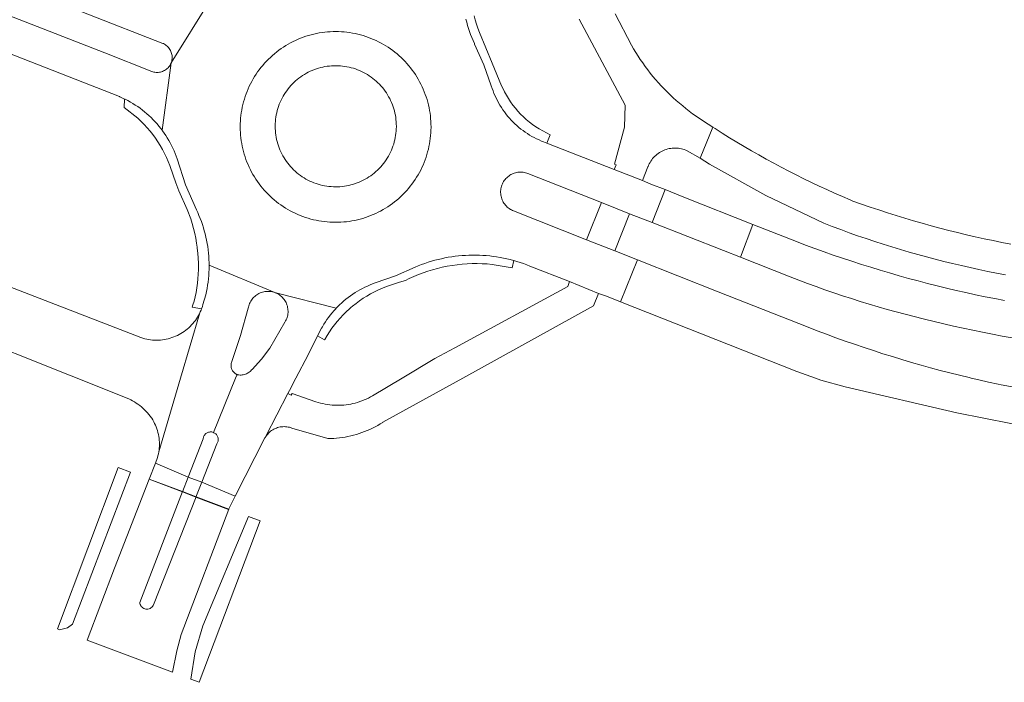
# Model space of a CAD drawing. Extents: x 152825 to 164088, y 457113 to 463005.
# Tile 79 of 256: x 156895 to 156993, y 459470 to 459536. Entities that reach past the tile are written whole.
import ezdxf

# ---------------------------------------------------------------- set-up
doc = ezdxf.new("R2010")
doc.units = 0
doc.header["$LTSCALE"] = 0.5
for name, color, linetype, lineweight in [('B-PV-VH-GESLOTENVERHARDING_ASFALT-GV', 251, 'CONTINUOUS', 18), ('B-PV-VH-GESLOTENVERHARDING_BETON-GV', 251, 'CONTINUOUS', 18), ('B-PV-VH-ONVERHARD_ZAND-GV', 251, 'CONTINUOUS', 18), ('B-PV-VH-OPENVERHARDING_BETONSTRAATSTEEN-GV', 251, 'CONTINUOUS', 18)]:
    doc.layers.add(name, color=color, linetype=linetype, lineweight=lineweight)

msp = doc.modelspace()

# ---------------------------------------------------------------- linework, layer by layer
at = {"layer": 'B-PV-VH-GESLOTENVERHARDING_ASFALT-GV', "flags": 128}
for points in [[(156887.829, 459534.647), (156904.873, 459527.979), (156904.922, 459527.958), (156905.185, 459527.84), (156905.384, 459527.744), (156905.444, 459527.715), (156905.699, 459527.583), (156905.95, 459527.443), (156906.198, 459527.297), (156906.441, 459527.144), (156906.68, 459526.984), (156906.915, 459526.818), (156907.144, 459526.645), (156907.369, 459526.466), (156907.589, 459526.281), (156907.804, 459526.089), (156908.013, 459525.892), (156908.216, 459525.689), (156908.414, 459525.48), (156908.606, 459525.266), (156908.792, 459525.047), (156908.972, 459524.823), (156909.113, 459524.636), (156910.007, 459531.346), (156909.992, 459531.309), (156909.946, 459531.21), (156909.893, 459531.114), (156909.834, 459531.023), (156909.767, 459530.935), (156909.695, 459530.853), (156909.616, 459530.777), (156909.533, 459530.706), (156909.444, 459530.642), (156909.351, 459530.585), (156909.254, 459530.534), (156909.154, 459530.49), (156909.05, 459530.455), (156908.944, 459530.426), (156908.837, 459530.406), (156908.728, 459530.393), (156908.619, 459530.388), (156908.51, 459530.392), (156908.401, 459530.403), (156908.293, 459530.422), (156908.187, 459530.449), (156908.083, 459530.484), (156903.416, 459532.331), (156875.47, 459543.241)], [(156886.797, 459542.031), (156909.174, 459533.274), (156909.236, 459533.247), (156909.334, 459533.198), (156909.428, 459533.141), (156909.517, 459533.078), (156909.602, 459533.009), (156909.681, 459532.933), (156909.755, 459532.852), (156909.822, 459532.766), (156909.883, 459532.675), (156909.937, 459532.58), (156909.984, 459532.481), (156910.024, 459532.379), (156910.056, 459532.275), (156910.081, 459532.168), (156910.098, 459532.06), (156910.106, 459531.951), (156910.107, 459531.841), (156910.1, 459531.732), (156910.085, 459531.624), (156910.062, 459531.517), (156910.031, 459531.412), (156910.007, 459531.346), (156914.023, 459537.81)], [(156914.023, 459537.81), (156910.007, 459531.346), (156909.113, 459524.636), (156909.145, 459524.593), (156909.312, 459524.359), (156909.473, 459524.121), (156909.626, 459523.878), (156909.773, 459523.631), (156909.913, 459523.38), (156910.046, 459523.125), (156910.172, 459522.866), (156910.291, 459522.604), (156910.402, 459522.339), (156910.506, 459522.071), (156910.602, 459521.8), (156911.432, 459519.21), (156912.525, 459516.719), (156912.645, 459516.459), (156912.773, 459516.164), (156912.893, 459515.866), (156913.007, 459515.565), (156913.112, 459515.261), (156913.21, 459514.955), (156913.301, 459514.646), (156913.383, 459514.336), (156913.458, 459514.023), (156913.525, 459513.708), (156913.584, 459513.392), (156913.636, 459513.075), (156913.679, 459512.756), (156913.715, 459512.437), (156913.742, 459512.116), (156913.762, 459511.795), (156913.774, 459511.474), (156913.777, 459511.227), (156920.325, 459508.499), (156920.395, 459508.471), (156926.418, 459506.963), (156926.552, 459507.101), (156926.75, 459507.297), (156926.954, 459507.486), (156927.163, 459507.67), (156927.378, 459507.848), (156927.598, 459508.019), (156927.822, 459508.184), (156928.051, 459508.343), (156928.285, 459508.495), (156928.523, 459508.64), (156928.765, 459508.778), (156929.01, 459508.909), (156929.26, 459509.034), (156929.513, 459509.15), (156929.769, 459509.26), (156930.028, 459509.362), (156930.29, 459509.457), (156932.297, 459510.166), (156934.243, 459511.027), (156934.25, 459511.03), (156934.568, 459511.162), (156934.89, 459511.286), (156935.214, 459511.403), (156935.541, 459511.513), (156935.87, 459511.615), (156936.201, 459511.709), (156936.535, 459511.795), (156936.87, 459511.874), (156937.207, 459511.945), (156937.546, 459512.008), (156937.886, 459512.063), (156938.228, 459512.11), (156938.57, 459512.15), (156938.913, 459512.181), (156939.257, 459512.204), (156939.601, 459512.22), (156939.946, 459512.227), (156940.29, 459512.226), (156940.635, 459512.218), (156940.979, 459512.201), (156941.323, 459512.177), (156941.666, 459512.144), (156942.008, 459512.104), (156942.349, 459512.055), (156942.689, 459511.999), (156943.028, 459511.934), (156943.365, 459511.862), (156943.7, 459511.782), (156944.033, 459511.695), (156944.052, 459511.689), (156944.364, 459511.6), (156944.693, 459511.496), (156945.019, 459511.386), (156945.343, 459511.268), (156945.664, 459511.142), (156949.599, 459509.59), (156952.473, 459508.427), (156953.275, 459508.137), (156954.676, 459507.591), (156956.352, 459511.769), (156954.103, 459512.659), (156951.287, 459513.762), (156944.011, 459516.633), (156943.942, 459516.661), (156943.828, 459516.715), (156943.718, 459516.777), (156943.611, 459516.845), (156943.51, 459516.919), (156943.413, 459517), (156943.321, 459517.087), (156943.235, 459517.179), (156943.155, 459517.277), (156943.082, 459517.38), (156943.015, 459517.487), (156942.955, 459517.598), (156942.902, 459517.713), (156942.857, 459517.831), (156942.819, 459517.951), (156942.788, 459518.074), (156942.766, 459518.198), (156942.752, 459518.323), (156942.745, 459518.449), (156942.747, 459518.576), (156942.756, 459518.702), (156942.773, 459518.827), (156942.799, 459518.95), (156942.832, 459519.072), (156942.873, 459519.192), (156942.921, 459519.308), (156942.976, 459519.422), (156943.039, 459519.531), (156943.108, 459519.637), (156943.184, 459519.738), (156943.266, 459519.834), (156943.355, 459519.924), (156943.448, 459520.009), (156943.547, 459520.087), (156943.651, 459520.16), (156943.759, 459520.225), (156943.87, 459520.284), (156943.986, 459520.335), (156944.104, 459520.379), (156944.225, 459520.415), (156944.348, 459520.444), (156944.473, 459520.465), (156944.598, 459520.477), (156944.725, 459520.482), (156944.851, 459520.479), (156944.977, 459520.468), (156945.101, 459520.449), (156945.225, 459520.422), (156945.346, 459520.387), (156945.465, 459520.345), (156952.756, 459517.465), (156955.562, 459516.343), (156957.81, 459515.476), (156959.102, 459518.739), (156957.682, 459519.281), (156956.846, 459519.654), (156954.044, 459520.725), (156947.332, 459523.358), (156947.001, 459523.488), (156946.808, 459523.565), (156946.565, 459523.67), (156946.326, 459523.782), (156946.091, 459523.902), (156945.859, 459524.028), (156945.631, 459524.161), (156945.408, 459524.301), (156945.188, 459524.448), (156944.974, 459524.602), (156944.764, 459524.762), (156944.559, 459524.928), (156944.359, 459525.1), (156944.164, 459525.278), (156943.975, 459525.463), (156943.791, 459525.652), (156943.614, 459525.848), (156943.442, 459526.048), (156943.277, 459526.254), (156943.117, 459526.464), (156942.965, 459526.68), (156942.819, 459526.899), (156942.679, 459527.124), (156942.547, 459527.352), (156942.421, 459527.584), (156942.302, 459527.82), (156942.191, 459528.059), (156942.087, 459528.302), (156941.991, 459528.547), (156941.902, 459528.796), (156941.82, 459529.047), (156941.08, 459531.155), (156940.163, 459533.192), (156940.135, 459533.253), (156940.004, 459533.547), (156939.88, 459533.845), (156939.764, 459534.146), (156939.655, 459534.45), (156939.554, 459534.757), (156939.46, 459535.066), (156939.374, 459535.377), (156939.296, 459535.69)], [(156950.54, 459535.694), (156955.129, 459527.121), (156955.054, 459524.929), (156954.052, 459521.278), (156954.239, 459521.192), (156954.044, 459520.725), (156956.846, 459519.654), (156957.388, 459521.015), (156957.395, 459521.034), (156957.454, 459521.174), (156957.519, 459521.31), (156957.592, 459521.443), (156957.672, 459521.572), (156957.758, 459521.697), (156957.851, 459521.817), (156957.95, 459521.932), (156958.055, 459522.041), (156958.166, 459522.145), (156958.281, 459522.242), (156958.402, 459522.334), (156958.528, 459522.419), (156958.658, 459522.497), (156958.791, 459522.569), (156958.929, 459522.633), (156959.069, 459522.689), (156959.213, 459522.739), (156959.358, 459522.78), (156959.506, 459522.814), (156959.655, 459522.84), (156959.806, 459522.859), (156959.957, 459522.869), (156960.109, 459522.871), (156960.26, 459522.865), (156960.411, 459522.852), (156960.561, 459522.83), (156960.71, 459522.8), (156960.857, 459522.763), (156961.002, 459522.718), (156961.144, 459522.665), (156961.283, 459522.605), (156962.576, 459521.851), (156963.839, 459524.944), (156963.356, 459525.259), (156963.215, 459525.346), (156962.862, 459525.569), (156962.513, 459525.799), (156962.168, 459526.036), (156961.828, 459526.28), (156961.493, 459526.53), (156961.163, 459526.786), (156960.838, 459527.049), (156960.517, 459527.317), (156960.202, 459527.592), (156959.893, 459527.873), (156959.588, 459528.16), (156959.29, 459528.452), (156958.997, 459528.75), (156958.709, 459529.054), (156958.428, 459529.363), (156958.152, 459529.678), (156957.883, 459529.997), (156957.619, 459530.322), (156957.362, 459530.652), (156957.112, 459530.986), (156956.867, 459531.326), (156956.63, 459531.67), (156956.399, 459532.018), (156956.174, 459532.371), (156955.957, 459532.728), (156955.746, 459533.089), (156954.117, 459536.203)], [(156883.015, 459507.036), (156905.8, 459497.928), (156905.99, 459497.837), (156906.176, 459497.738), (156906.359, 459497.632), (156906.537, 459497.52), (156906.711, 459497.401), (156906.88, 459497.275), (156907.045, 459497.143), (156907.204, 459497.005), (156907.358, 459496.861), (156907.506, 459496.711), (156907.649, 459496.556), (156907.786, 459496.395), (156907.916, 459496.229), (156908.04, 459496.059), (156908.076, 459496.005), (156908.179, 459495.841), (156908.274, 459495.672), (156908.363, 459495.5), (156908.445, 459495.324), (156908.519, 459495.145), (156908.586, 459494.963), (156908.645, 459494.779), (156908.697, 459494.592), (156908.74, 459494.403), (156908.777, 459494.213), (156908.805, 459494.021), (156908.825, 459493.829), (156908.837, 459493.635), (156908.841, 459493.442), (156908.837, 459493.248), (156908.826, 459493.054), (156908.806, 459492.862), (156908.779, 459492.676), (156910.942, 459500), (156912.858, 459506.487), (156912.818, 459506.404), (156912.727, 459506.231), (156912.628, 459506.063), (156912.523, 459505.898), (156912.41, 459505.737), (156912.292, 459505.582), (156912.167, 459505.431), (156912.036, 459505.285), (156911.9, 459505.145), (156911.757, 459505.011), (156911.61, 459504.883), (156911.457, 459504.761), (156911.299, 459504.645), (156911.137, 459504.535), (156910.97, 459504.433), (156910.8, 459504.337), (156910.625, 459504.248), (156910.447, 459504.167), (156910.266, 459504.093), (156910.082, 459504.026), (156909.896, 459503.967), (156909.707, 459503.916), (156909.516, 459503.872), (156909.324, 459503.836), (156909.13, 459503.808), (156908.936, 459503.788), (156908.74, 459503.776), (156908.545, 459503.772), (156908.349, 459503.776), (156908.154, 459503.788), (156907.959, 459503.808), (156907.765, 459503.836), (156907.573, 459503.872), (156907.382, 459503.916), (156907.194, 459503.967), (156907.007, 459504.026), (156833.051, 459532.627)], [(156993.46, 459513.315), (156992.571, 459513.487), (156991.685, 459513.667), (156990.799, 459513.855), (156989.916, 459514.051), (156989.034, 459514.254), (156988.154, 459514.466), (156987.276, 459514.685), (156986.4, 459514.911), (156985.526, 459515.146), (156984.654, 459515.388), (156983.784, 459515.638), (156982.917, 459515.896), (156982.052, 459516.161), (156981.189, 459516.434), (156980.329, 459516.715), (156979.471, 459517.003), (156978.616, 459517.299), (156977.763, 459517.602), (156977.49, 459517.717), (156976.714, 459518.05), (156975.941, 459518.39), (156975.171, 459518.737), (156974.405, 459519.091), (156973.642, 459519.453), (156972.883, 459519.822), (156972.127, 459520.198), (156971.375, 459520.582), (156970.626, 459520.972), (156969.881, 459521.369), (156969.14, 459521.774), (156968.403, 459522.185), (156967.67, 459522.604), (156966.94, 459523.029), (156966.215, 459523.462), (156965.494, 459523.901), (156964.777, 459524.347), (156964.064, 459524.799), (156963.839, 459524.944), (156962.576, 459521.851), (156963.505, 459521.256), (156969.102, 459518.16), (156974.866, 459515.389), (156975.701, 459515.069), (156976.54, 459514.757), (156977.381, 459514.452), (156978.225, 459514.155), (156979.071, 459513.865), (156979.92, 459513.583), (156980.771, 459513.308), (156981.625, 459513.041), (156982.481, 459512.782), (156983.34, 459512.53), (156984.201, 459512.286), (156985.063, 459512.05), (156985.929, 459511.821), (156986.795, 459511.6), (156987.664, 459511.387), (156988.535, 459511.182), (156989.408, 459510.985), (156990.282, 459510.795), (156991.158, 459510.613), (156992.035, 459510.439), (156992.914, 459510.273)], [(156992.81, 459507.714), (156991.849, 459507.899), (156990.89, 459508.092), (156989.933, 459508.293), (156988.977, 459508.502), (156988.023, 459508.718), (156987.071, 459508.943), (156986.121, 459509.175), (156985.173, 459509.415), (156984.226, 459509.662), (156983.282, 459509.917), (156982.34, 459510.18), (156981.4, 459510.451), (156980.462, 459510.729), (156979.527, 459511.015), (156978.594, 459511.309), (156977.663, 459511.61), (156976.735, 459511.919), (156975.81, 459512.236), (156974.887, 459512.56), (156973.966, 459512.891), (156973.049, 459513.23), (156972.134, 459513.577), (156967.807, 459515.285), (156966.578, 459512.022), (156971.508, 459510.066), (156972.372, 459509.734), (156973.238, 459509.41), (156974.107, 459509.094), (156974.979, 459508.785), (156975.853, 459508.483), (156976.73, 459508.189), (156977.61, 459507.903), (156978.492, 459507.624), (156979.376, 459507.353), (156980.263, 459507.089), (156981.152, 459506.834), (156982.043, 459506.586), (156982.936, 459506.345), (156983.831, 459506.113), (156984.728, 459505.888), (156984.854, 459505.857), (156985.815, 459505.62), (156986.778, 459505.391), (156987.743, 459505.17), (156988.71, 459504.957), (156989.678, 459504.752), (156990.648, 459504.554), (156991.62, 459504.364), (156992.593, 459504.182), (156993.568, 459504.008)], [(156998.807, 459498.213), (156992.474, 459499.335), (156992.201, 459499.393), (156991.236, 459499.603), (156990.272, 459499.821), (156989.512, 459500), (156989.31, 459500.047), (156988.35, 459500.281), (156987.392, 459500.523), (156986.436, 459500.772), (156985.481, 459501.029), (156984.53, 459501.294), (156983.58, 459501.566), (156982.632, 459501.846), (156981.687, 459502.134), (156980.744, 459502.429), (156979.804, 459502.732), (156978.865, 459503.043), (156977.93, 459503.361), (156976.997, 459503.687), (156976.067, 459504.02), (156975.139, 459504.361), (156974.215, 459504.709), (156973.293, 459505.065), (156964.374, 459508.582), (156956.352, 459511.769), (156954.676, 459507.591), (156972.199, 459500.655), (156974.037, 459500), (156974.57, 459499.81), (156976.991, 459499.122), (156988.079, 459496.538), (156996.118, 459494.959)]]:
    msp.add_lwpolyline(points, dxfattribs=at)
for points in [[(156926.095, 459534.445), (156926.37, 459534.448), (156926.645, 459534.443), (156926.92, 459534.431), (156927.195, 459534.41), (156927.469, 459534.382), (156927.742, 459534.345), (156928.014, 459534.301), (156928.284, 459534.249), (156928.553, 459534.188), (156928.82, 459534.121), (156929.084, 459534.045), (156929.347, 459533.962), (156929.607, 459533.871), (156929.864, 459533.773), (156930.118, 459533.667), (156930.37, 459533.554), (156930.617, 459533.433), (156930.861, 459533.306), (156931.102, 459533.171), (156931.338, 459533.03), (156931.57, 459532.881), (156931.797, 459532.727), (156932.021, 459532.565), (156932.239, 459532.397), (156932.452, 459532.223), (156932.66, 459532.043), (156932.863, 459531.856), (156933.06, 459531.664), (156933.252, 459531.467), (156933.438, 459531.263), (156933.618, 459531.055), (156933.791, 459530.841), (156933.959, 459530.623), (156934.12, 459530.399), (156934.275, 459530.171), (156934.422, 459529.939), (156934.563, 459529.702), (156934.697, 459529.462), (156934.824, 459529.217), (156934.944, 459528.969), (156935.057, 459528.718), (156935.162, 459528.464), (156935.26, 459528.206), (156935.35, 459527.946), (156935.433, 459527.683), (156935.508, 459527.418), (156935.575, 459527.151), (156935.635, 459526.883), (156935.686, 459526.612), (156935.73, 459526.34), (156935.766, 459526.067), (156935.794, 459525.793), (156935.814, 459525.519), (156935.826, 459525.243), (156935.83, 459524.968), (156935.83, 459524.928), (156935.825, 459524.653), (156935.812, 459524.378), (156935.791, 459524.103), (156935.761, 459523.829), (156935.724, 459523.556), (156935.679, 459523.285), (156935.626, 459523.014), (156935.566, 459522.746), (156935.497, 459522.479), (156935.421, 459522.214), (156935.337, 459521.952), (156935.246, 459521.692), (156935.147, 459521.435), (156935.041, 459521.181), (156934.927, 459520.931), (156934.806, 459520.683), (156934.678, 459520.439), (156934.543, 459520.199), (156934.401, 459519.963), (156934.253, 459519.732), (156934.097, 459519.504), (156933.935, 459519.282), (156933.767, 459519.064), (156933.592, 459518.851), (156933.411, 459518.643), (156933.225, 459518.44), (156933.032, 459518.244), (156932.834, 459518.052), (156932.63, 459517.867), (156932.422, 459517.687), (156932.207, 459517.514), (156931.988, 459517.347), (156931.765, 459517.187), (156931.536, 459517.033), (156931.304, 459516.885), (156931.067, 459516.745), (156930.826, 459516.611), (156930.582, 459516.485), (156930.333, 459516.365), (156930.082, 459516.253), (156929.827, 459516.149), (156929.569, 459516.051), (156929.309, 459515.962), (156929.046, 459515.88), (156928.781, 459515.805), (156928.514, 459515.738), (156928.245, 459515.679), (156927.974, 459515.628), (156927.702, 459515.585), (156927.429, 459515.55), (156927.155, 459515.522), (156926.881, 459515.503), (156926.605, 459515.491), (156926.33, 459515.488), (156926.055, 459515.493), (156925.78, 459515.505), (156925.505, 459515.526), (156925.231, 459515.554), (156924.958, 459515.591), (156924.686, 459515.635), (156924.416, 459515.687), (156924.147, 459515.747), (156923.88, 459515.815), (156923.616, 459515.891), (156923.353, 459515.974), (156923.093, 459516.065), (156922.836, 459516.163), (156922.582, 459516.269), (156922.33, 459516.382), (156922.083, 459516.503), (156921.839, 459516.63), (156921.598, 459516.765), (156921.362, 459516.906), (156921.13, 459517.054), (156920.902, 459517.209), (156920.679, 459517.371), (156920.461, 459517.539), (156920.248, 459517.713), (156920.04, 459517.893), (156919.837, 459518.08), (156919.64, 459518.272), (156919.448, 459518.469), (156919.262, 459518.673), (156919.082, 459518.881), (156918.909, 459519.095), (156918.741, 459519.313), (156918.58, 459519.537), (156918.426, 459519.765), (156918.278, 459519.997), (156918.137, 459520.234), (156918.003, 459520.474), (156917.876, 459520.719), (156917.756, 459520.967), (156917.643, 459521.218), (156917.538, 459521.472), (156917.44, 459521.73), (156917.35, 459521.99), (156917.267, 459522.253), (156917.192, 459522.518), (156917.125, 459522.785), (156917.065, 459523.054), (156917.014, 459523.324), (156916.97, 459523.596), (156916.934, 459523.869), (156916.906, 459524.143), (156916.886, 459524.418), (156916.874, 459524.693), (156916.87, 459524.968), (156916.87, 459525.008), (156916.875, 459525.283), (156916.888, 459525.558), (156916.909, 459525.833), (156916.939, 459526.107), (156916.976, 459526.38), (156917.021, 459526.651), (156917.073, 459526.922), (156917.134, 459527.19), (156917.203, 459527.457), (156917.279, 459527.722), (156917.363, 459527.984), (156917.454, 459528.244), (156917.553, 459528.501), (156917.659, 459528.755), (156917.773, 459529.006), (156917.894, 459529.253), (156918.022, 459529.497), (156918.157, 459529.737), (156918.299, 459529.973), (156918.448, 459530.204), (156918.603, 459530.432), (156918.765, 459530.655), (156918.933, 459530.872), (156919.108, 459531.085), (156919.289, 459531.293), (156919.475, 459531.495), (156919.668, 459531.692), (156919.866, 459531.884), (156920.069, 459532.069), (156920.278, 459532.249), (156920.492, 459532.422), (156920.712, 459532.589), (156920.935, 459532.749), (156921.163, 459532.903), (156921.396, 459533.051), (156921.633, 459533.191), (156921.874, 459533.325), (156922.119, 459533.451), (156922.367, 459533.571), (156922.618, 459533.683), (156922.873, 459533.787), (156923.13, 459533.885), (156923.391, 459533.974), (156923.654, 459534.056), (156923.919, 459534.131), (156924.186, 459534.198), (156924.455, 459534.257), (156924.726, 459534.308), (156924.998, 459534.351), (156925.271, 459534.386), (156925.545, 459534.414), (156925.819, 459534.433)], [(156960.965, 459517.985), (156959.102, 459518.739), (156957.81, 459515.476), (156964.905, 459512.686), (156966.578, 459512.022), (156967.807, 459515.285)], [(156955.562, 459516.343), (156952.756, 459517.465), (156951.287, 459513.762), (156954.103, 459512.659)], [(156920.325, 459508.499), (156913.777, 459511.227), (156913.777, 459511.152), (156913.773, 459510.83), (156913.76, 459510.509), (156913.74, 459510.188), (156913.712, 459509.868), (156913.675, 459509.548), (156913.631, 459509.23), (156913.579, 459508.912), (156913.519, 459508.596), (156913.451, 459508.282), (156913.171, 459507.334), (156913.166, 459507.317), (156913.112, 459507.129), (156913.05, 459506.943), (156913.022, 459506.872), (156912.98, 459506.761), (156912.903, 459506.581), (156912.858, 459506.487), (156910.942, 459500), (156908.779, 459492.676), (156908.778, 459492.67), (156908.743, 459492.479), (156908.699, 459492.291), (156908.648, 459492.104), (156908.589, 459491.919), (156908.523, 459491.737), (156908.449, 459491.558), (156911.688, 459490.158), (156913.184, 459493.978), (156913.19, 459494.021), (156913.206, 459494.097), (156913.23, 459494.17), (156913.262, 459494.241), (156913.3, 459494.309), (156913.346, 459494.372), (156913.397, 459494.429), (156913.455, 459494.482), (156913.517, 459494.528), (156913.584, 459494.567), (156913.654, 459494.6), (156913.727, 459494.624), (156913.803, 459494.642), (156913.88, 459494.651), (156913.958, 459494.652), (156914.035, 459494.646), (156914.111, 459494.631), (156914.185, 459494.609), (156914.206, 459494.601), (156916.404, 459500), (156916.55, 459500.358), (156916.513, 459500.374), (156916.435, 459500.415), (156916.361, 459500.463), (156916.292, 459500.518), (156916.228, 459500.578), (156916.17, 459500.644), (156916.118, 459500.716), (156916.073, 459500.791), (156916.034, 459500.87), (156916.003, 459500.953), (156915.98, 459501.038), (156915.964, 459501.124), (156915.957, 459501.212), (156915.957, 459501.3), (156915.966, 459501.388), (156915.982, 459501.474), (156916.006, 459501.559), (156916.882, 459504.247), (156917.665, 459506.964), (156917.683, 459507.058), (156917.714, 459507.18), (156917.753, 459507.301), (156917.799, 459507.418), (156917.853, 459507.532), (156917.913, 459507.643), (156917.981, 459507.75), (156918.055, 459507.852), (156918.135, 459507.949), (156918.222, 459508.041), (156918.314, 459508.127), (156918.411, 459508.208), (156918.514, 459508.282), (156918.621, 459508.349), (156918.731, 459508.409), (156918.846, 459508.463), (156918.964, 459508.509), (156919.084, 459508.547), (156919.206, 459508.578), (156919.33, 459508.601), (156919.456, 459508.616), (156919.582, 459508.623), (156919.708, 459508.622), (156919.834, 459508.613), (156919.959, 459508.596), (156920.083, 459508.571), (156920.205, 459508.539)], [(156952.473, 459508.427), (156949.599, 459509.59), (156949.421, 459509.095), (156938.196, 459503.026), (156936.214, 459501.955), (156932.947, 459500), (156930.002, 459498.238), (156929.811, 459498.129), (156929.604, 459498.021), (156929.394, 459497.92), (156929.181, 459497.827), (156928.965, 459497.74), (156928.746, 459497.661), (156928.524, 459497.59), (156928.3, 459497.527), (156928.074, 459497.471), (156927.846, 459497.422), (156927.617, 459497.382), (156927.386, 459497.35), (156927.155, 459497.326), (156926.922, 459497.309), (156926.69, 459497.301), (156926.457, 459497.3), (156926.224, 459497.308), (156925.992, 459497.323), (156925.76, 459497.347), (156925.529, 459497.378), (156925.3, 459497.418), (156925.071, 459497.465), (156924.845, 459497.52), (156924.621, 459497.583), (156924.399, 459497.653), (156922.019, 459498.477), (156921.943, 459498.315), (156921.602, 459498.465), (156919.425, 459494.217), (156919.439, 459494.236), (156919.516, 459494.343), (156919.6, 459494.444), (156919.69, 459494.54), (156919.786, 459494.631), (156919.887, 459494.715), (156919.993, 459494.793), (156920.104, 459494.865), (156920.219, 459494.93), (156920.337, 459494.988), (156920.459, 459495.038), (156920.583, 459495.081), (156920.71, 459495.116), (156920.839, 459495.144), (156920.969, 459495.163), (156921.1, 459495.175), (156921.232, 459495.179), (156921.364, 459495.175), (156921.495, 459495.162), (156921.625, 459495.142), (156921.754, 459495.114), (156921.881, 459495.078), (156922.005, 459495.035), (156925.582, 459493.989), (156925.869, 459493.995), (156926.157, 459494.01), (156926.443, 459494.032), (156926.729, 459494.062), (156927.014, 459494.1), (156927.298, 459494.146), (156927.58, 459494.2), (156927.861, 459494.262), (156928.14, 459494.332), (156928.417, 459494.409), (156928.691, 459494.494), (156928.964, 459494.587), (156929.233, 459494.687), (156929.5, 459494.794), (156929.763, 459494.909), (156930.023, 459495.031), (156930.28, 459495.161), (156930.533, 459495.297), (156930.782, 459495.441), (156931.027, 459495.591), (156931.058, 459495.611), (156938.985, 459500), (156951.979, 459507.195)], [(156926.418, 459506.963), (156920.395, 459508.471), (156920.441, 459508.451), (156920.555, 459508.396), (156920.665, 459508.334), (156920.771, 459508.265), (156920.872, 459508.189), (156920.968, 459508.107), (156921.059, 459508.02), (156921.144, 459507.926), (156921.223, 459507.828), (156921.296, 459507.725), (156921.361, 459507.617), (156921.42, 459507.505), (156921.472, 459507.39), (156921.517, 459507.272), (156921.554, 459507.151), (156921.583, 459507.028), (156921.604, 459506.904), (156921.617, 459506.778), (156921.623, 459506.652), (156921.62, 459506.526), (156921.609, 459506.4), (156921.591, 459506.275), (156921.564, 459506.152), (156921.53, 459506.03), (156921.488, 459505.911), (156921.439, 459505.795), (156921.383, 459505.682), (156921.319, 459505.573), (156920.317, 459503.836), (156919.803, 459502.972), (156918.985, 459501.87), (156918.046, 459500.869), (156918.003, 459500.816), (156917.929, 459500.737), (156917.849, 459500.663), (156917.764, 459500.595), (156917.675, 459500.534), (156917.581, 459500.479), (156917.484, 459500.431), (156917.383, 459500.391), (156917.279, 459500.358), (156917.174, 459500.333), (156917.067, 459500.316), (156916.958, 459500.307), (156916.85, 459500.306), (156916.742, 459500.312), (156916.634, 459500.327), (156916.594, 459500.341), (156916.55, 459500.358), (156916.404, 459500), (156914.206, 459494.601), (156914.257, 459494.579), (156914.325, 459494.542), (156914.389, 459494.498), (156914.448, 459494.448), (156914.502, 459494.392), (156914.549, 459494.33), (156914.59, 459494.265), (156914.624, 459494.195), (156914.651, 459494.122), (156914.67, 459494.047), (156914.681, 459493.97), (156914.684, 459493.893), (156914.679, 459493.815), (156914.666, 459493.739), (156914.646, 459493.664), (156914.618, 459493.592), (156914.582, 459493.523), (156914.54, 459493.458), (156913.064, 459489.665), (156916.38, 459488.278), (156919.328, 459494.057), (156919.367, 459494.125), (156919.425, 459494.217), (156921.602, 459498.465), (156921.758, 459498.767), (156922.398, 459500), (156923.607, 459502.329), (156924.562, 459504.194), (156924.95, 459504.951), (156925.039, 459505.11), (156925.181, 459505.35), (156925.33, 459505.585), (156925.485, 459505.816), (156925.647, 459506.043), (156925.816, 459506.265), (156925.991, 459506.482), (156926.172, 459506.694), (156926.359, 459506.9)], [(156911.688, 459490.158), (156908.449, 459491.558), (156907.822, 459489.948), (156911.121, 459488.687)], [(156911.133, 459488.719), (156907.828, 459489.963), (156904.38, 459481.101), (156901.648, 459473.965), (156910.139, 459470.769), (156910.584, 459472.893), (156911.016, 459474.523), (156915.743, 459486.984), (156912.49, 459488.208), (156908.251, 459477.454), (156908.218, 459477.392), (156908.157, 459477.304), (156908.084, 459477.226), (156908, 459477.16), (156907.907, 459477.108), (156907.807, 459477.069), (156907.703, 459477.047), (156907.596, 459477.04), (156907.49, 459477.049), (156907.386, 459477.073), (156907.287, 459477.113), (156907.195, 459477.168), (156907.112, 459477.235), (156907.04, 459477.314), (156906.981, 459477.403), (156906.935, 459477.499), (156906.905, 459477.602), (156906.89, 459477.707)], [(156916.38, 459488.278), (156913.064, 459489.665), (156912.475, 459488.17), (156915.717, 459486.932)]]:
    msp.add_lwpolyline(points, close=True, dxfattribs=at)
at = {"layer": 'B-PV-VH-GESLOTENVERHARDING_BETON-GV', "flags": 128}
for points in [[(156926.645, 459534.443), (156926.37, 459534.448), (156926.095, 459534.445), (156925.819, 459534.433), (156925.545, 459534.414), (156925.271, 459534.386), (156924.998, 459534.351), (156924.726, 459534.308), (156924.455, 459534.257), (156924.186, 459534.198), (156923.919, 459534.131), (156923.654, 459534.056), (156923.391, 459533.974), (156923.13, 459533.885), (156922.873, 459533.787), (156922.618, 459533.683), (156922.367, 459533.571), (156922.119, 459533.451), (156921.874, 459533.325), (156921.633, 459533.191), (156921.396, 459533.051), (156921.163, 459532.903), (156920.935, 459532.749), (156920.712, 459532.589), (156920.492, 459532.422), (156920.278, 459532.249), (156920.069, 459532.069), (156919.866, 459531.884), (156919.668, 459531.692), (156919.475, 459531.495), (156919.289, 459531.293), (156919.108, 459531.085), (156918.933, 459530.872), (156918.765, 459530.655), (156918.603, 459530.432), (156918.448, 459530.204), (156918.299, 459529.973), (156918.157, 459529.737), (156918.022, 459529.497), (156917.894, 459529.253), (156917.773, 459529.006), (156917.659, 459528.755), (156917.553, 459528.501), (156917.454, 459528.244), (156917.363, 459527.984), (156917.279, 459527.722), (156917.203, 459527.457), (156917.134, 459527.19), (156917.073, 459526.922), (156917.021, 459526.651), (156916.976, 459526.38), (156916.939, 459526.107), (156916.909, 459525.833), (156916.888, 459525.558), (156916.875, 459525.283), (156916.87, 459525.008), (156916.87, 459524.968), (156916.874, 459524.693), (156916.886, 459524.418), (156916.906, 459524.143), (156916.934, 459523.869), (156916.97, 459523.596), (156917.014, 459523.324), (156917.065, 459523.054), (156917.125, 459522.785), (156917.192, 459522.518), (156917.267, 459522.253), (156917.35, 459521.99), (156917.44, 459521.73), (156917.538, 459521.472), (156917.643, 459521.218), (156917.756, 459520.967), (156917.876, 459520.719), (156918.003, 459520.474), (156918.137, 459520.234), (156918.278, 459519.997), (156918.426, 459519.765), (156918.58, 459519.537), (156918.741, 459519.313), (156918.909, 459519.095), (156919.082, 459518.881), (156919.262, 459518.673), (156919.448, 459518.469), (156919.64, 459518.272), (156919.837, 459518.08), (156920.04, 459517.893), (156920.248, 459517.713), (156920.461, 459517.539), (156920.679, 459517.371), (156920.902, 459517.209), (156921.13, 459517.054), (156921.362, 459516.906), (156921.598, 459516.765), (156921.839, 459516.63), (156922.083, 459516.503), (156922.33, 459516.382), (156922.582, 459516.269), (156922.836, 459516.163), (156923.093, 459516.065), (156923.353, 459515.974), (156923.616, 459515.891), (156923.88, 459515.815), (156924.147, 459515.747), (156924.416, 459515.687), (156924.686, 459515.635), (156924.958, 459515.591), (156925.231, 459515.554), (156925.505, 459515.526), (156925.78, 459515.505), (156926.055, 459515.493), (156926.33, 459515.488), (156926.605, 459515.491), (156926.881, 459515.503), (156927.155, 459515.522), (156927.429, 459515.55), (156927.702, 459515.585), (156927.974, 459515.628), (156928.245, 459515.679), (156928.514, 459515.738), (156928.781, 459515.805), (156929.046, 459515.88), (156929.309, 459515.962), (156929.569, 459516.051), (156929.827, 459516.149), (156930.082, 459516.253), (156930.333, 459516.365), (156930.582, 459516.485), (156930.826, 459516.611), (156931.067, 459516.745), (156931.304, 459516.885), (156931.536, 459517.033), (156931.765, 459517.187), (156931.988, 459517.347), (156932.207, 459517.514), (156932.422, 459517.687), (156932.63, 459517.867), (156932.834, 459518.052), (156933.032, 459518.244), (156933.225, 459518.44), (156933.411, 459518.643), (156933.592, 459518.851), (156933.767, 459519.064), (156933.935, 459519.282), (156934.097, 459519.504), (156934.253, 459519.732), (156934.401, 459519.963), (156934.543, 459520.199), (156934.678, 459520.439), (156934.806, 459520.683), (156934.927, 459520.931), (156935.041, 459521.181), (156935.147, 459521.435), (156935.246, 459521.692), (156935.337, 459521.952), (156935.421, 459522.214), (156935.497, 459522.479), (156935.566, 459522.746), (156935.626, 459523.014), (156935.679, 459523.285), (156935.724, 459523.556), (156935.761, 459523.829), (156935.791, 459524.103), (156935.812, 459524.378), (156935.825, 459524.653), (156935.83, 459524.928), (156935.83, 459524.968), (156935.826, 459525.243), (156935.814, 459525.519), (156935.794, 459525.793), (156935.766, 459526.067), (156935.73, 459526.34), (156935.686, 459526.612), (156935.635, 459526.883), (156935.575, 459527.151), (156935.508, 459527.418), (156935.433, 459527.683), (156935.35, 459527.946), (156935.26, 459528.206), (156935.162, 459528.464), (156935.057, 459528.718), (156934.944, 459528.969), (156934.824, 459529.217), (156934.697, 459529.462), (156934.563, 459529.702), (156934.422, 459529.939), (156934.275, 459530.171), (156934.12, 459530.399), (156933.959, 459530.623), (156933.791, 459530.841), (156933.618, 459531.055), (156933.438, 459531.263), (156933.252, 459531.467), (156933.06, 459531.664), (156932.863, 459531.856), (156932.66, 459532.043), (156932.452, 459532.223), (156932.239, 459532.397), (156932.021, 459532.565), (156931.797, 459532.727), (156931.57, 459532.881), (156931.338, 459533.03), (156931.102, 459533.171), (156930.861, 459533.306), (156930.617, 459533.433), (156930.37, 459533.554), (156930.118, 459533.667), (156929.864, 459533.773), (156929.607, 459533.871), (156929.347, 459533.962), (156929.084, 459534.045), (156928.82, 459534.121), (156928.553, 459534.188), (156928.284, 459534.249), (156928.014, 459534.301), (156927.742, 459534.345), (156927.469, 459534.382), (156927.195, 459534.41), (156926.92, 459534.431)], [(156926.166, 459531.053), (156926.385, 459531.056), (156926.605, 459531.051), (156926.824, 459531.038), (156927.042, 459531.018), (156927.26, 459530.989), (156927.476, 459530.953), (156927.691, 459530.908), (156927.904, 459530.856), (156928.115, 459530.796), (156928.324, 459530.728), (156928.53, 459530.653), (156928.734, 459530.571), (156928.934, 459530.481), (156929.131, 459530.383), (156929.324, 459530.279), (156929.513, 459530.168), (156929.698, 459530.049), (156929.878, 459529.925), (156930.054, 459529.793), (156930.225, 459529.656), (156930.391, 459529.512), (156930.552, 459529.362), (156930.706, 459529.207), (156930.856, 459529.046), (156930.999, 459528.88), (156931.136, 459528.708), (156931.266, 459528.532), (156931.391, 459528.351), (156931.508, 459528.166), (156931.619, 459527.976), (156931.723, 459527.783), (156931.819, 459527.585), (156931.908, 459527.385), (156931.99, 459527.181), (156932.065, 459526.975), (156932.132, 459526.766), (156932.191, 459526.555), (156932.243, 459526.341), (156932.286, 459526.126), (156932.322, 459525.91), (156932.35, 459525.692), (156932.37, 459525.474), (156932.382, 459525.254), (156932.386, 459525.035), (156932.386, 459524.994), (156932.38, 459524.775), (156932.367, 459524.556), (156932.345, 459524.337), (156932.316, 459524.12), (156932.279, 459523.904), (156932.234, 459523.689), (156932.181, 459523.476), (156932.12, 459523.265), (156932.052, 459523.056), (156931.976, 459522.851), (156931.892, 459522.648), (156931.802, 459522.448), (156931.704, 459522.251), (156931.599, 459522.059), (156931.487, 459521.87), (156931.368, 459521.685), (156931.243, 459521.505), (156931.111, 459521.33), (156930.973, 459521.159), (156930.828, 459520.994), (156930.678, 459520.834), (156930.522, 459520.679), (156930.361, 459520.531), (156930.194, 459520.388), (156930.022, 459520.252), (156929.845, 459520.122), (156929.664, 459519.998), (156929.478, 459519.881), (156929.288, 459519.771), (156929.095, 459519.668), (156928.897, 459519.572), (156928.696, 459519.484), (156928.492, 459519.402), (156928.286, 459519.329), (156928.076, 459519.262), (156927.865, 459519.204), (156927.652, 459519.153), (156927.436, 459519.11), (156927.22, 459519.075), (156927.002, 459519.048), (156926.783, 459519.028), (156926.564, 459519.017), (156926.345, 459519.014), (156926.125, 459519.019), (156925.906, 459519.032), (156925.688, 459519.052), (156925.47, 459519.081), (156925.254, 459519.117), (156925.039, 459519.162), (156924.826, 459519.214), (156924.615, 459519.274), (156924.406, 459519.342), (156924.199, 459519.417), (156923.996, 459519.499), (156923.796, 459519.589), (156923.599, 459519.687), (156923.406, 459519.791), (156923.217, 459519.902), (156923.032, 459520.021), (156922.852, 459520.145), (156922.676, 459520.277), (156922.505, 459520.414), (156922.339, 459520.558), (156922.179, 459520.708), (156922.024, 459520.863), (156921.874, 459521.024), (156921.731, 459521.19), (156921.594, 459521.362), (156921.464, 459521.538), (156921.339, 459521.719), (156921.222, 459521.905), (156921.111, 459522.094), (156921.008, 459522.287), (156920.911, 459522.484), (156920.822, 459522.685), (156920.74, 459522.889), (156920.665, 459523.095), (156920.598, 459523.304), (156920.539, 459523.515), (156920.487, 459523.729), (156920.444, 459523.944), (156920.408, 459524.16), (156920.38, 459524.378), (156920.36, 459524.596), (156920.348, 459524.816), (156920.344, 459525.035), (156920.344, 459525.076), (156920.35, 459525.295), (156920.363, 459525.514), (156920.385, 459525.733), (156920.414, 459525.95), (156920.451, 459526.166), (156920.496, 459526.381), (156920.549, 459526.594), (156920.61, 459526.805), (156920.678, 459527.014), (156920.754, 459527.219), (156920.838, 459527.422), (156920.928, 459527.622), (156921.026, 459527.819), (156921.131, 459528.011), (156921.243, 459528.2), (156921.362, 459528.385), (156921.487, 459528.565), (156921.619, 459528.74), (156921.757, 459528.911), (156921.902, 459529.076), (156922.052, 459529.236), (156922.208, 459529.391), (156922.369, 459529.539), (156922.536, 459529.682), (156922.708, 459529.818), (156922.885, 459529.948), (156923.066, 459530.072), (156923.252, 459530.189), (156923.442, 459530.299), (156923.635, 459530.402), (156923.833, 459530.498), (156924.034, 459530.586), (156924.238, 459530.668), (156924.444, 459530.741), (156924.653, 459530.808), (156924.865, 459530.866), (156925.078, 459530.917), (156925.294, 459530.96), (156925.51, 459530.995), (156925.728, 459531.022), (156925.947, 459531.041)]]:
    msp.add_lwpolyline(points, close=True, dxfattribs=at)
at = {"layer": 'B-PV-VH-ONVERHARD_ZAND-GV', "flags": 128}
for points in [[(156898.909, 459474.996), (156899.72, 459475.181), (156900.194, 459475.542), (156905.954, 459490.668), (156904.741, 459491.125), (156898.7, 459475.075)], [(156911.957, 459470.085), (156912.805, 459469.766), (156918.846, 459485.816), (156917.687, 459486.252), (156913.156, 459475.388), (156912.38, 459472.808)]]:
    msp.add_lwpolyline(points, close=True, dxfattribs=at)
at = {"layer": 'B-PV-VH-OPENVERHARDING_BETONSTRAATSTEEN-GV', "flags": 128}
for points in [[(156875.47, 459543.241), (156903.416, 459532.331), (156908.083, 459530.484), (156908.187, 459530.449), (156908.293, 459530.422), (156908.401, 459530.403), (156908.51, 459530.392), (156908.619, 459530.388), (156908.728, 459530.393), (156908.837, 459530.406), (156908.944, 459530.426), (156909.05, 459530.455), (156909.154, 459530.49), (156909.254, 459530.534), (156909.351, 459530.585), (156909.444, 459530.642), (156909.533, 459530.706), (156909.616, 459530.777), (156909.695, 459530.853), (156909.767, 459530.935), (156909.834, 459531.023), (156909.893, 459531.114), (156909.946, 459531.21), (156909.992, 459531.309), (156910.007, 459531.346), (156910.031, 459531.412), (156910.062, 459531.517), (156910.085, 459531.624), (156910.1, 459531.732), (156910.107, 459531.841), (156910.106, 459531.951), (156910.098, 459532.06), (156910.081, 459532.168), (156910.056, 459532.275), (156910.024, 459532.379), (156909.984, 459532.481), (156909.937, 459532.58), (156909.883, 459532.675), (156909.822, 459532.766), (156909.755, 459532.852), (156909.681, 459532.933), (156909.602, 459533.009), (156909.517, 459533.078), (156909.428, 459533.141), (156909.334, 459533.198), (156909.236, 459533.247), (156909.174, 459533.274), (156886.797, 459542.031)], [(156939.296, 459535.69), (156939.374, 459535.377), (156939.46, 459535.066), (156939.554, 459534.757), (156939.655, 459534.45), (156939.764, 459534.146), (156939.88, 459533.845), (156940.004, 459533.547), (156940.135, 459533.253), (156940.163, 459533.192), (156941.08, 459531.155), (156941.82, 459529.047), (156941.902, 459528.796), (156941.991, 459528.547), (156942.087, 459528.302), (156942.191, 459528.059), (156942.302, 459527.82), (156942.421, 459527.584), (156942.547, 459527.352), (156942.679, 459527.124), (156942.819, 459526.899), (156942.965, 459526.68), (156943.117, 459526.464), (156943.277, 459526.254), (156943.442, 459526.048), (156943.614, 459525.848), (156943.791, 459525.652), (156943.975, 459525.463), (156944.164, 459525.278), (156944.359, 459525.1), (156944.559, 459524.928), (156944.764, 459524.762), (156944.974, 459524.602), (156945.188, 459524.448), (156945.408, 459524.301), (156945.631, 459524.161), (156945.859, 459524.028), (156946.091, 459523.902), (156946.326, 459523.782), (156946.565, 459523.67), (156946.808, 459523.565), (156947.001, 459523.488), (156947.332, 459523.358), (156947.674, 459524.192), (156946.561, 459524.768), (156946.232, 459524.982), (156945.912, 459525.209), (156945.602, 459525.449), (156945.302, 459525.702), (156945.013, 459525.966), (156944.734, 459526.242), (156944.467, 459526.529), (156944.212, 459526.827), (156943.969, 459527.135), (156943.74, 459527.453), (156943.523, 459527.779), (156943.319, 459528.115), (156943.13, 459528.458), (156942.955, 459528.809), (156942.836, 459529.069), (156941.915, 459531.295), (156940.648, 459534.367), (156940.489, 459534.772), (156940.346, 459535.183), (156940.218, 459535.599), (156940.105, 459536.019)]]:
    msp.add_lwpolyline(points, dxfattribs=at)
for points in [[(156905.444, 459527.715), (156905.384, 459527.744), (156905.325, 459526.913), (156906.696, 459525.823), (156907.016, 459525.52), (156907.325, 459525.206), (156907.622, 459524.881), (156907.908, 459524.546), (156908.181, 459524.2), (156908.442, 459523.845), (156908.689, 459523.481), (156908.923, 459523.107), (156909.143, 459522.726), (156909.349, 459522.337), (156909.541, 459521.94), (156909.719, 459521.537), (156909.881, 459521.128), (156909.921, 459521.021), (156910.461, 459519.415), (156910.763, 459518.623), (156911.603, 459516.761), (156911.959, 459515.841), (156912.105, 459515.362), (156912.237, 459514.878), (156912.353, 459514.391), (156912.453, 459513.9), (156912.537, 459513.406), (156912.591, 459513.023), (156912.606, 459512.91), (156912.659, 459512.412), (156912.696, 459511.912), (156912.717, 459511.411), (156912.722, 459510.91), (156912.721, 459510.787), (156912.705, 459510.332), (156912.673, 459509.878), (156912.626, 459509.425), (156912.562, 459508.974), (156912.483, 459508.526), (156912.388, 459508.081), (156912.277, 459507.639), (156912.172, 459507.272), (156912.109, 459507.067), (156913.022, 459506.872), (156913.05, 459506.943), (156913.112, 459507.129), (156913.166, 459507.317), (156913.171, 459507.334), (156913.451, 459508.282), (156913.519, 459508.596), (156913.579, 459508.912), (156913.631, 459509.23), (156913.675, 459509.548), (156913.712, 459509.868), (156913.74, 459510.188), (156913.76, 459510.509), (156913.773, 459510.83), (156913.777, 459511.152), (156913.777, 459511.227), (156913.774, 459511.474), (156913.762, 459511.795), (156913.742, 459512.116), (156913.715, 459512.437), (156913.679, 459512.756), (156913.636, 459513.075), (156913.584, 459513.392), (156913.525, 459513.708), (156913.458, 459514.023), (156913.383, 459514.336), (156913.301, 459514.646), (156913.21, 459514.955), (156913.112, 459515.261), (156913.007, 459515.565), (156912.893, 459515.866), (156912.773, 459516.164), (156912.645, 459516.459), (156912.525, 459516.719), (156911.432, 459519.21), (156910.602, 459521.8), (156910.506, 459522.071), (156910.402, 459522.339), (156910.291, 459522.604), (156910.172, 459522.866), (156910.046, 459523.125), (156909.913, 459523.38), (156909.773, 459523.631), (156909.626, 459523.878), (156909.473, 459524.121), (156909.312, 459524.359), (156909.145, 459524.593), (156909.113, 459524.636), (156908.972, 459524.823), (156908.792, 459525.047), (156908.606, 459525.266), (156908.414, 459525.48), (156908.216, 459525.689), (156908.013, 459525.892), (156907.804, 459526.089), (156907.589, 459526.281), (156907.369, 459526.466), (156907.144, 459526.645), (156906.915, 459526.818), (156906.68, 459526.984), (156906.441, 459527.144), (156906.198, 459527.297), (156905.95, 459527.443), (156905.699, 459527.583)], [(156940.29, 459512.226), (156939.946, 459512.227), (156939.601, 459512.22), (156939.257, 459512.204), (156938.913, 459512.181), (156938.57, 459512.15), (156938.228, 459512.11), (156937.886, 459512.063), (156937.546, 459512.008), (156937.207, 459511.945), (156936.87, 459511.874), (156936.535, 459511.795), (156936.201, 459511.709), (156935.87, 459511.615), (156935.541, 459511.513), (156935.214, 459511.403), (156934.89, 459511.286), (156934.568, 459511.162), (156934.25, 459511.03), (156934.243, 459511.027), (156932.297, 459510.166), (156930.29, 459509.457), (156930.028, 459509.362), (156929.769, 459509.26), (156929.513, 459509.15), (156929.26, 459509.034), (156929.01, 459508.909), (156928.765, 459508.778), (156928.523, 459508.64), (156928.285, 459508.495), (156928.051, 459508.343), (156927.822, 459508.184), (156927.598, 459508.019), (156927.378, 459507.848), (156927.163, 459507.67), (156926.954, 459507.486), (156926.75, 459507.297), (156926.552, 459507.101), (156926.418, 459506.963), (156926.359, 459506.9), (156926.172, 459506.694), (156925.991, 459506.482), (156925.816, 459506.265), (156925.647, 459506.043), (156925.485, 459505.816), (156925.33, 459505.585), (156925.181, 459505.35), (156925.039, 459505.11), (156924.95, 459504.951), (156924.562, 459504.194), (156925.246, 459503.795), (156925.281, 459503.856), (156925.499, 459504.23), (156925.732, 459504.595), (156925.978, 459504.952), (156926.237, 459505.299), (156926.509, 459505.637), (156926.793, 459505.964), (156927.088, 459506.28), (156927.396, 459506.586), (156927.714, 459506.88), (156927.87, 459507.014), (156928.043, 459507.162), (156928.382, 459507.431), (156928.731, 459507.688), (156929.089, 459507.932), (156929.456, 459508.162), (156929.831, 459508.379), (156930.214, 459508.581), (156930.604, 459508.77), (156931, 459508.944), (156931.403, 459509.103), (156931.812, 459509.247), (156932.714, 459509.554), (156933.29, 459509.707), (156933.667, 459509.893), (156934.119, 459510.099), (156934.578, 459510.29), (156935.043, 459510.466), (156935.512, 459510.628), (156935.988, 459510.774), (156936.467, 459510.904), (156936.95, 459511.019), (156937.437, 459511.119), (156937.927, 459511.203), (156938.419, 459511.271), (156938.913, 459511.323), (156939.409, 459511.359), (156939.906, 459511.38), (156940.403, 459511.384), (156940.9, 459511.372), (156941.396, 459511.345), (156941.891, 459511.301), (156943.907, 459510.975), (156944.052, 459511.689), (156944.033, 459511.695), (156943.7, 459511.782), (156943.365, 459511.862), (156943.028, 459511.934), (156942.689, 459511.999), (156942.349, 459512.055), (156942.008, 459512.104), (156941.666, 459512.144), (156941.323, 459512.177), (156940.979, 459512.201), (156940.635, 459512.218)], [(156919.708, 459508.622), (156919.582, 459508.623), (156919.456, 459508.616), (156919.33, 459508.601), (156919.206, 459508.578), (156919.084, 459508.547), (156918.964, 459508.509), (156918.846, 459508.463), (156918.731, 459508.409), (156918.621, 459508.349), (156918.514, 459508.282), (156918.411, 459508.208), (156918.314, 459508.127), (156918.222, 459508.041), (156918.135, 459507.949), (156918.055, 459507.852), (156917.981, 459507.75), (156917.913, 459507.643), (156917.853, 459507.532), (156917.799, 459507.418), (156917.753, 459507.301), (156917.714, 459507.18), (156917.683, 459507.058), (156917.665, 459506.964), (156916.882, 459504.247), (156916.006, 459501.559), (156915.982, 459501.474), (156915.966, 459501.388), (156915.957, 459501.3), (156915.957, 459501.212), (156915.964, 459501.124), (156915.98, 459501.038), (156916.003, 459500.953), (156916.034, 459500.87), (156916.073, 459500.791), (156916.118, 459500.716), (156916.17, 459500.644), (156916.228, 459500.578), (156916.292, 459500.518), (156916.361, 459500.463), (156916.435, 459500.415), (156916.513, 459500.374), (156916.55, 459500.358), (156916.594, 459500.341), (156916.634, 459500.327), (156916.742, 459500.312), (156916.85, 459500.306), (156916.958, 459500.307), (156917.067, 459500.316), (156917.174, 459500.333), (156917.279, 459500.358), (156917.383, 459500.391), (156917.484, 459500.431), (156917.581, 459500.479), (156917.675, 459500.534), (156917.764, 459500.595), (156917.849, 459500.663), (156917.929, 459500.737), (156918.003, 459500.816), (156918.046, 459500.869), (156918.985, 459501.87), (156919.803, 459502.972), (156920.317, 459503.836), (156921.319, 459505.573), (156921.383, 459505.682), (156921.439, 459505.795), (156921.488, 459505.911), (156921.53, 459506.03), (156921.564, 459506.152), (156921.591, 459506.275), (156921.609, 459506.4), (156921.62, 459506.526), (156921.623, 459506.652), (156921.617, 459506.778), (156921.604, 459506.904), (156921.583, 459507.028), (156921.554, 459507.151), (156921.517, 459507.272), (156921.472, 459507.39), (156921.42, 459507.505), (156921.361, 459507.617), (156921.296, 459507.725), (156921.223, 459507.828), (156921.144, 459507.926), (156921.059, 459508.02), (156920.968, 459508.107), (156920.872, 459508.189), (156920.771, 459508.265), (156920.665, 459508.334), (156920.555, 459508.396), (156920.441, 459508.451), (156920.395, 459508.471), (156920.325, 459508.499), (156920.205, 459508.539), (156920.083, 459508.571), (156919.959, 459508.596), (156919.834, 459508.613)], [(156914.035, 459494.646), (156913.958, 459494.652), (156913.88, 459494.651), (156913.803, 459494.642), (156913.727, 459494.624), (156913.654, 459494.6), (156913.584, 459494.567), (156913.517, 459494.528), (156913.455, 459494.482), (156913.397, 459494.429), (156913.346, 459494.372), (156913.3, 459494.309), (156913.262, 459494.241), (156913.23, 459494.17), (156913.206, 459494.097), (156913.19, 459494.021), (156913.184, 459493.978), (156911.688, 459490.158), (156913.064, 459489.665), (156914.54, 459493.458), (156914.582, 459493.523), (156914.618, 459493.592), (156914.646, 459493.664), (156914.666, 459493.739), (156914.679, 459493.815), (156914.684, 459493.893), (156914.681, 459493.97), (156914.67, 459494.047), (156914.651, 459494.122), (156914.624, 459494.195), (156914.59, 459494.265), (156914.549, 459494.33), (156914.502, 459494.392), (156914.448, 459494.448), (156914.389, 459494.498), (156914.325, 459494.542), (156914.257, 459494.579), (156914.206, 459494.601), (156914.185, 459494.609), (156914.111, 459494.631)], [(156913.064, 459489.665), (156911.688, 459490.158), (156911.121, 459488.687), (156912.475, 459488.17)], [(156912.49, 459488.208), (156911.133, 459488.719), (156906.89, 459477.707), (156906.905, 459477.602), (156906.935, 459477.499), (156906.981, 459477.403), (156907.04, 459477.314), (156907.112, 459477.235), (156907.195, 459477.168), (156907.287, 459477.113), (156907.386, 459477.073), (156907.49, 459477.049), (156907.596, 459477.04), (156907.703, 459477.047), (156907.807, 459477.069), (156907.907, 459477.108), (156908, 459477.16), (156908.084, 459477.226), (156908.157, 459477.304), (156908.218, 459477.392), (156908.251, 459477.454)]]:
    msp.add_lwpolyline(points, close=True, dxfattribs=at)

doc.saveas('drawing.dxf')
